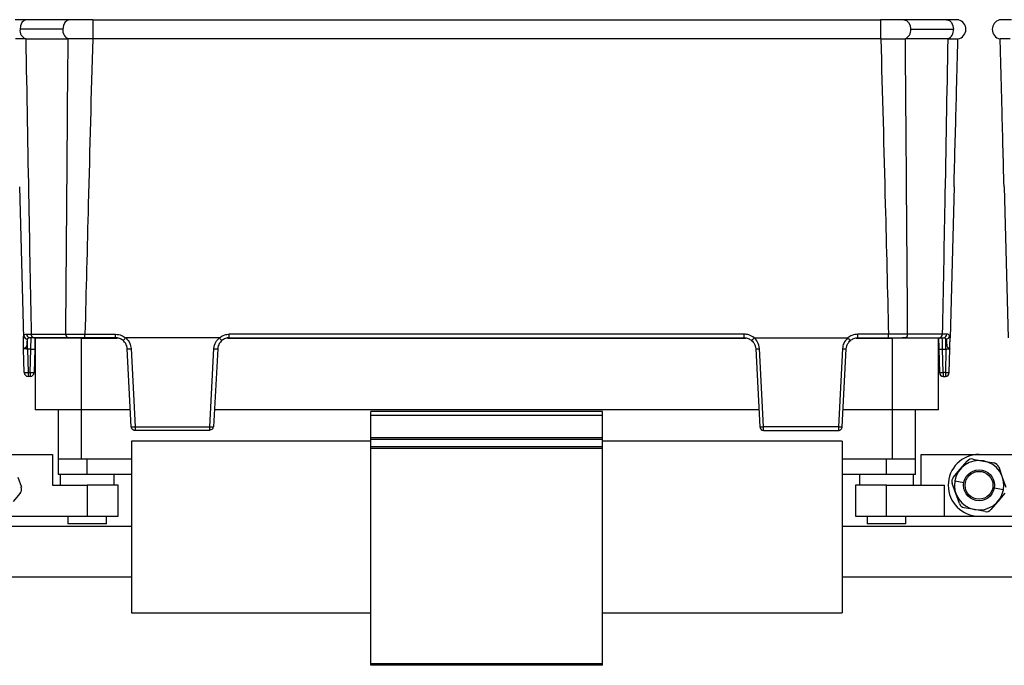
# Model space of a CAD drawing. Header units: millimetres. Extents: x -724 to 2929, y 427 to 799.
# Tile 23 of 51: x 237 to 364, y 596 to 680. Entities that reach past the tile are written whole.
import ezdxf

# ---------------------------------------------------------------- set-up
doc = ezdxf.new("R2010")
doc.units = ezdxf.units.MM

# ---------------------------------------------------------------- blocks, each defined once
blk = doc.blocks.new('Drawing View2')
at = {"color": 7, "linetype": 'Continuous', "lineweight": 25}
for p, q in [((379.5, 0), (373.95, 0)), ((382.5, 0), (382.5, -2.49)), ((382.5, 0), (484.51, 0)), ((484.51, 0), (484.51, -2.49)), ((493.06, 0), (487.52, 0)), ((378.61, -1.25), (373.07, -1.25)), ((488.4, -1.25), (493.94, -1.25)), ((373.81, -2.48), (379.3, -2.48)), ((379.34, -2.48), (379.3, -2.48)), ((484.51, -2.49), (382.5, -2.49)), ((487.67, -2.48), (487.71, -2.48)), ((493.2, -2.48), (487.71, -2.48)), ((372.99, -21.65), (373.51, -41.18)), ((494.02, -21.65), (493.51, -41.18)), ((500.49, -21.65), (501.01, -41.18)), ((373.93, -40.71), (374.52, -40.71)), ((374.52, -40.71), (379, -40.71)), ((381.48, -40.72), (385.45, -40.72)), ((381.48, -41.18), (381.48, -40.72)), ((385.45, -41.18), (385.45, -40.72)), ((466.84, -40.72), (400.17, -40.72)), ((400.17, -41.18), (400.17, -40.72)), ((466.84, -41.18), (466.84, -40.72)), ((485.53, -40.72), (481.56, -40.72)), ((481.56, -41.18), (481.56, -40.72)), ((485.53, -41.18), (485.53, -40.72)), ((492.49, -40.71), (488.01, -40.71)), ((493.08, -40.71), (492.49, -40.71)), ((373.51, -41.35), (373.51, -41.18)), ((373.52, -41.64), (373.51, -41.35)), ((374.04, -42.65), (374.04, -41.34)), ((374.52, -41.23), (374.52, -41.18)), ((379.35, -41.18), (374.86, -41.18)), ((375.01, -41.22), (375.01, -50.52)), ((381.01, -41.22), (375.01, -41.22)), ((379.35, -41.18), (379.71, -41.18)), ((381.01, -50.52), (381.01, -41.22)), ((381.01, -41.22), (385.68, -41.22)), ((385.45, -41.18), (381.48, -41.18)), ((398.88, -41.18), (386.75, -41.18)), ((399.94, -41.22), (467.07, -41.22)), ((400.17, -41.18), (466.84, -41.18)), ((468.14, -41.18), (480.27, -41.18)), ((481.33, -41.22), (486.01, -41.22)), ((481.56, -41.18), (485.53, -41.18)), ((486.01, -41.22), (486.01, -50.52)), ((492.01, -41.22), (486.01, -41.22)), ((487.66, -41.18), (487.3, -41.18)), ((487.66, -41.18), (492.15, -41.18)), ((492.01, -50.52), (492.01, -41.22)), ((492.5, -41.23), (492.49, -41.18)), ((492.97, -42.65), (492.97, -41.34)), ((493.5, -41.35), (493.51, -41.18)), ((493.5, -41.64), (493.5, -41.35)), ((373.62, -45.7), (373.54, -42.65)), ((374.47, -42.65), (374.04, -42.65)), ((374.04, -42.65), (374.12, -45.7)), ((374.39, -45.7), (374.47, -42.65)), ((374.97, -42.65), (374.89, -45.7)), ((387.48, -52.71), (386.95, -42.61)), ((387.44, -42.59), (387.97, -52.7)), ((397.65, -52.7), (398.18, -42.59)), ((398.67, -42.61), (398.14, -52.71)), ((468.34, -42.61), (468.87, -52.71)), ((469.36, -52.7), (468.83, -42.59)), ((479.57, -42.59), (479.04, -52.7)), ((479.53, -52.71), (480.06, -42.61)), ((492.04, -42.65), (492.12, -45.7)), ((492.54, -42.65), (492.97, -42.65)), ((492.62, -45.7), (492.54, -42.65)), ((492.97, -42.65), (492.89, -45.7)), ((493.39, -45.7), (493.47, -42.65)), ((374.12, -45.7), (374.39, -45.7)), ((374.12, -45.7), (374.12, -46.18)), ((374.39, -45.7), (374.39, -46.18)), ((492.89, -45.7), (492.62, -45.7)), ((492.62, -45.7), (492.62, -46.18)), ((492.89, -45.7), (492.89, -46.18)), ((374.39, -46.18), (374.12, -46.18)), ((492.62, -46.18), (492.89, -46.18)), ((381.01, -50.52), (375.01, -50.52)), ((378.01, -50.52), (378.01, -56.88)), ((387.37, -50.52), (381.01, -50.52)), ((381.01, -56.88), (381.01, -50.52)), ((468.76, -50.52), (398.26, -50.52)), ((448.51, -50.74), (418.51, -50.74)), ((418.51, -51.24), (418.51, -50.74)), ((448.51, -51.24), (448.51, -50.74)), ((486.01, -50.52), (479.65, -50.52)), ((492.01, -50.52), (486.01, -50.52)), ((486.01, -50.52), (486.01, -56.88)), ((489.01, -56.88), (489.01, -50.52)), ((448.51, -51.24), (418.51, -51.24)), ((418.51, -54.14), (418.51, -51.24)), ((448.51, -54.14), (448.51, -51.24)), ((387.97, -52.7), (397.65, -52.7)), ((397.65, -53.18), (387.98, -53.18)), ((479.04, -52.7), (469.36, -52.7)), ((469.36, -53.18), (479.03, -53.18)), ((387.51, -54.58), (387.51, -76.78)), ((418.51, -54.58), (387.51, -54.58)), ((448.51, -54.14), (418.51, -54.14)), ((418.51, -54.35), (418.51, -54.14)), ((448.51, -54.35), (418.51, -54.35)), ((418.51, -55.32), (418.51, -54.35)), ((448.51, -54.35), (448.51, -54.14)), ((448.51, -55.32), (448.51, -54.35)), ((479.51, -54.58), (448.51, -54.58)), ((479.51, -54.58), (479.51, -76.78)), ((448.51, -55.32), (418.51, -55.32)), ((418.51, -55.53), (418.51, -55.32)), ((448.51, -55.53), (418.51, -55.53)), ((418.51, -83.38), (418.51, -55.53)), ((448.51, -55.53), (448.51, -55.32)), ((448.51, -83.38), (448.51, -55.53)), ((369.76, -56.28), (377.26, -56.28)), ((377.26, -56.28), (377.26, -60.28)), ((378.01, -56.88), (378.01, -58.88)), ((381.01, -56.88), (378.01, -56.88)), ((387.51, -56.88), (381.01, -56.88)), ((381.76, -58.88), (381.76, -56.88)), ((486.01, -56.88), (479.51, -56.88)), ((485.26, -58.88), (485.26, -56.88)), ((489.01, -56.88), (486.01, -56.88)), ((489.01, -58.88), (489.01, -56.88)), ((489.76, -60.28), (489.76, -56.28)), ((489.76, -56.28), (497.26, -56.28)), ((494.82, -58.21), (495.72, -57.15)), ((496.47, -56.89), (497.84, -57.14)), ((497.26, -56.28), (504.76, -56.28)), ((497.84, -57.14), (499.2, -57.39)), ((493.92, -59.26), (494.82, -58.21)), ((499.81, -57.91), (500.27, -59.21)), ((372.77, -59.21), (373.24, -60.52)), ((381.76, -58.88), (378.01, -58.88)), ((378.26, -58.88), (378.26, -60.28)), ((387.51, -58.88), (381.76, -58.88)), ((385.26, -60.28), (385.26, -58.88)), ((485.26, -58.88), (479.51, -58.88)), ((481.76, -58.88), (481.76, -60.28)), ((489.01, -58.88), (485.26, -58.88)), ((488.76, -60.28), (488.76, -58.88)), ((494.11, -59.71), (495.29, -59.92)), ((500.27, -59.21), (500.74, -60.52)), ((377.26, -60.28), (381.76, -60.28)), ((381.76, -60.28), (381.76, -64.28)), ((385.76, -60.28), (381.76, -60.28)), ((385.76, -64.28), (385.76, -60.28)), ((481.26, -60.28), (481.26, -64.28)), ((485.26, -60.28), (481.26, -60.28)), ((485.26, -64.28), (485.26, -60.28)), ((485.26, -60.28), (492.76, -60.28)), ((492.76, -64.28), (492.76, -60.28)), ((494.24, -61.36), (493.78, -60.05)), ((500.4, -60.86), (499.22, -60.65)), ((373.09, -61.31), (372.19, -62.36)), ((494.71, -62.66), (494.24, -61.36)), ((499.69, -62.36), (498.79, -63.41)), ((500.59, -61.31), (499.69, -62.36)), ((496.68, -63.43), (495.31, -63.18)), ((498.04, -63.68), (496.68, -63.43)), ((369.76, -64.28), (381.76, -64.28)), ((379.26, -64.28), (379.26, -65.28)), ((381.76, -64.28), (385.76, -64.28)), ((384.26, -65.28), (384.26, -64.28)), ((481.26, -64.28), (485.26, -64.28)), ((482.76, -64.28), (482.76, -65.28)), ((485.26, -64.28), (492.76, -64.28)), ((487.76, -65.28), (487.76, -64.28)), ((492.76, -64.28), (497.26, -64.28)), ((497.26, -64.28), (509.26, -64.28)), ((387.51, -65.63), (352.01, -65.63)), ((384.26, -65.28), (379.26, -65.28)), ((515.01, -65.63), (479.51, -65.63)), ((487.76, -65.28), (482.76, -65.28)), ((352.01, -72.13), (387.51, -72.13)), ((479.51, -72.13), (515.01, -72.13)), ((387.51, -76.78), (418.51, -76.78)), ((448.51, -76.78), (479.51, -76.78)), ((448.51, -83.38), (418.51, -83.38)), ((418.51, -83.58), (418.51, -83.38)), ((448.51, -83.58), (418.51, -83.58)), ((448.51, -83.58), (448.51, -83.38))]:
    blk.add_line(p, q, dxfattribs=at)
at = {"color": 7, "linetype": 'Continuous', "lineweight": 25, "flags": 128}
for points in [[(373.95, 0), (373.93, 0), (373.6, -0.1), (373.32, -0.38), (373.14, -0.78), (373.07, -1.25)], [(379.5, 0), (379.5, 0), (379.16, -0.1), (378.87, -0.37), (378.68, -0.77), (378.61, -1.25)], [(487.52, 0), (487.52, 0), (487.86, -0.1), (488.14, -0.37), (488.33, -0.77), (488.4, -1.25)], [(493.06, 0), (493.08, 0), (493.41, -0.1), (493.69, -0.38), (493.88, -0.78), (493.94, -1.25)]]:
    blk.add_lwpolyline(points, dxfattribs=at)
at = {"color": 7, "linetype": 'Continuous', "lineweight": 25}
for radius in [2, 1.8]:
    blk.add_circle((497.26, -60.28), radius, dxfattribs=at)
for centre, radius, start, end in [((374.27, -1.37), 1.21, 174.2808, 247.0332), ((379.81, -1.37), 1.21, 174.2772, 247.0522), ((487.2, -1.37), 1.21, 292.9478, 5.7228), ((492.74, -1.37), 1.21, 292.9668, 5.7192), ((494.3, -1.25), 1.25, 280.0562, 0), ((494.3, -1.25), 1.25, 0, 75.1141), ((500.21, -1.25), 1.25, 103.4111, 180), ((500.21, -1.25), 1.25, 180, 259.9438), ((374.39, -40.73), 0.46, 177.902, 266.0718), ((374.95, -40.76), 0.433, 173.0761, 258.8731), ((379.43, -40.76), 0.433, 173.0761, 258.8731), ((487.58, -40.76), 0.433, 281.1269, 6.9239), ((492.06, -40.76), 0.433, 281.1269, 6.9239), ((492.62, -40.73), 0.46, 273.9282, 2.098), ((374.07, -40.83), 0.512, 189.6733, 267.3209), ((492.95, -40.83), 0.512, 272.6791, 350.3267), ((374.72, -37.87), 4.78, 267.0055, 272.9945), ((387.07, -37.92), 4.69, 268.5083, 274.4927), ((398.55, -37.92), 4.69, 265.5073, 271.4917), ((468.46, -37.92), 4.69, 268.5083, 274.4927), ((479.94, -37.92), 4.69, 265.5073, 271.4917), ((492.29, -37.87), 4.78, 267.0055, 272.9945), ((373.87, -40.92), 4.78, 267.0055, 272.9945), ((374.12, -45.68), 0.5, 181.5, 270), ((374.64, -40.92), 4.78, 267.0055, 272.9945), ((374.39, -45.68), 0.5, 270, 358.5), ((492.37, -40.92), 4.78, 267.0055, 272.9945), ((492.62, -45.68), 0.5, 181.5, 270), ((493.14, -40.92), 4.78, 267.0055, 272.9945), ((492.89, -45.68), 0.5, 270, 358.5), ((387.6, -48.02), 4.69, 268.5083, 274.4927), ((387.73, -50.37), 2.36, 264.0433, 275.9567), ((398.02, -48.02), 4.69, 265.5073, 271.4917), ((397.7, -52.64), 0.445, 263.4923, 350.4061), ((468.99, -48.02), 4.69, 268.5083, 274.4927), ((469.36, -52.69), 0.49, 183, 270), ((479.41, -48.02), 4.69, 265.5073, 271.4917), ((479.29, -50.37), 2.36, 264.0433, 275.9567), ((497.26, -60.28), 4, 90, 270), ((497.26, -60.28), 3.2, 349.5715, 169.2807), ((496.33, -57.67), 0.8, 79.5715, 139.5715), ((499.05, -58.18), 0.8, 19.5715, 79.5715), ((494.53, -59.78), 0.8, 139.5715, 199.5715), ((497.26, -60.28), 3.2, 169.5715, 349.2807), ((497.26, -60.28), 3.2, 169.2807, 169.5715), ((372.48, -60.79), 0.8, 319.5715, 19.5715), ((497.26, -60.28), 3.2, 349.2807, 349.5715), ((495.46, -62.39), 0.8, 199.5715, 259.5715), ((498.18, -62.9), 0.8, 259.5715, 319.5715)]:
    blk.add_arc(centre, radius, start, end, dxfattribs=at)
for points, knots in [([(382.5, 0), (382.22, 0), (381.66, 0), (380.86, 0), (380.12, 0), (379.7, 0), (379.49, 0)], [0, 0, 0, 0, 0.251352, 0.500357, 0.750554, 1, 1, 1, 1]), ([(487.52, 0), (487.31, 0), (486.9, 0), (486.15, 0), (485.35, 0), (484.79, 0), (484.51, 0)], [0, 0, 0, 0, 0.249446, 0.499643, 0.748648, 1, 1, 1, 1]), ([(373.96, 0), (373.76, 0), (373.34, 0), (372.88, -0.01), (372.54, -0.02), (372.46, -0.03), (372.42, -0.03)], [0, 0, 0, 0, 0.244853, 0.491764, 0.744142, 1, 1, 1, 1]), ([(494.62, -0.04), (494.58, -0.04), (494.49, -0.02), (494.15, -0.01), (493.68, 0), (493.26, 0), (493.05, 0)], [0, 0, 0, 0, 0.256441, 0.509026, 0.755751, 1, 1, 1, 1]), ([(501.46, 0), (501.26, 0), (500.84, 0), (500.38, -0.01), (500.04, -0.02), (499.96, -0.03), (499.92, -0.03)], [0, 0, 0, 0, 0.244853, 0.491764, 0.744142, 1, 1, 1, 1]), ([(373.8, -2.48), (373.43, -2.48), (372.68, -2.48), (372.55, -2.48), (372.49, -2.48)], [0, 0, 0, 0, 0.500454, 1, 1, 1, 1]), ([(373.81, -2.48), (373.81, -2.48), (373.8, -2.48), (373.8, -2.48), (373.8, -2.48)], [0, 0, 0, 0, 0.56, 1, 1, 1, 1]), ([(373.81, -2.48), (373.94, -9.62), (374.16, -22.36), (374.41, -35.1), (374.52, -40.71)], [0, 0, 0, 0, 0.560004, 1, 1, 1, 1]), ([(379, -40.71), (379.06, -33.57), (379.15, -20.83), (379.25, -8.09), (379.3, -2.48)], [0, 0, 0, 0, 0.5600014, 1, 1, 1, 1]), ([(382.48, -2.49), (381.95, -2.49), (381.12, -2.49), (380.07, -2.48), (379.59, -2.48), (379.34, -2.48)], [0, 0, 0, 0, 0.455145, 0.719094, 1, 1, 1, 1]), ([(382.48, -2.49), (382.28, -9.62), (381.94, -22.37), (381.62, -35.11), (381.48, -40.72)], [0, 0, 0, 0, 0.560004, 1, 1, 1, 1]), ([(382.48, -2.49), (382.48, -2.49), (382.49, -2.49), (382.5, -2.49), (382.5, -2.49)], [0, 0, 0, 0, 0.559994, 1, 1, 1, 1]), ([(484.53, -2.49), (484.53, -2.49), (484.52, -2.49), (484.52, -2.49), (484.51, -2.49)], [0, 0, 0, 0, 0.559994, 1, 1, 1, 1]), ([(484.53, -2.49), (485, -2.49), (485.79, -2.48), (486.86, -2.48), (487.39, -2.48), (487.67, -2.48)], [0, 0, 0, 0, 0.404901, 0.678921, 1, 1, 1, 1]), ([(484.53, -2.49), (484.73, -9.62), (485.08, -22.37), (485.39, -35.11), (485.53, -40.72)], [0, 0, 0, 0, 0.560004, 1, 1, 1, 1]), ([(488.01, -40.71), (487.96, -33.57), (487.86, -20.83), (487.76, -8.09), (487.71, -2.48)], [0, 0, 0, 0, 0.5600014, 1, 1, 1, 1]), ([(493.2, -2.48), (493.08, -9.62), (492.85, -22.36), (492.6, -35.1), (492.49, -40.71)], [0, 0, 0, 0, 0.560004, 1, 1, 1, 1]), ([(493.2, -2.48), (493.21, -2.48), (493.21, -2.48), (493.21, -2.48), (493.21, -2.48)], [0, 0, 0, 0, 0.56, 1, 1, 1, 1]), ([(493.21, -2.48), (493.43, -2.48), (493.83, -2.48), (494.36, -2.48), (494.46, -2.48), (494.52, -2.48)], [0, 0, 0, 0, 0.2860724, 0.5160768, 1, 1, 1, 1]), ([(494.02, -21.65), (494.11, -18.07), (494.28, -11.68), (494.45, -5.29), (494.52, -2.48)], [0, 0, 0, 0, 0.560019, 1, 1, 1, 1]), ([(501.3, -2.48), (500.93, -2.48), (500.18, -2.48), (500.05, -2.48), (499.99, -2.48)], [0, 0, 0, 0, 0.500454, 1, 1, 1, 1]), ([(500.49, -21.65), (500.4, -18.07), (500.23, -11.68), (500.07, -5.29), (499.99, -2.48)], [0, 0, 0, 0, 0.560019, 1, 1, 1, 1]), ([(373.56, -40.92), (373.6, -40.85), (373.68, -40.73), (373.85, -40.72), (373.93, -40.71)], [0, 0, 0, 0, 0.498303, 1, 1, 1, 1]), ([(379, -40.71), (379.18, -40.71), (379.52, -40.71), (380.13, -40.72), (380.79, -40.72), (381.25, -40.72), (381.48, -40.72)], [0, 0, 0, 0, 0.250771, 0.499923, 0.749565, 1, 1, 1, 1]), ([(385.45, -40.72), (385.72, -40.75), (386.19, -40.8), (386.57, -41.07), (386.74, -41.19)], [0, 0, 0, 0, 0.559922, 1, 1, 1, 1]), ([(398.89, -41.19), (399.11, -41.04), (399.5, -40.77), (399.96, -40.74), (400.17, -40.72)], [0, 0, 0, 0, 0.560071, 1, 1, 1, 1]), ([(468.13, -41.19), (467.91, -41.04), (467.52, -40.77), (467.05, -40.74), (466.84, -40.72)], [0, 0, 0, 0, 0.560071, 1, 1, 1, 1]), ([(481.56, -40.72), (481.3, -40.75), (480.83, -40.8), (480.44, -41.07), (480.28, -41.19)], [0, 0, 0, 0, 0.559922, 1, 1, 1, 1]), ([(488.01, -40.71), (487.84, -40.71), (487.49, -40.71), (486.88, -40.72), (486.22, -40.72), (485.76, -40.72), (485.53, -40.72)], [0, 0, 0, 0, 0.250771, 0.499923, 0.749565, 1, 1, 1, 1]), ([(493.45, -40.92), (493.41, -40.85), (493.33, -40.73), (493.17, -40.72), (493.08, -40.71)], [0, 0, 0, 0, 0.498303, 1, 1, 1, 1]), ([(373.51, -41.35), (373.51, -41.26), (373.51, -41.09), (373.54, -40.97), (373.56, -40.92)], [0, 0, 0, 0, 0.493609, 1, 1, 1, 1]), ([(373.54, -42.65), (373.54, -42.37), (373.53, -42.01), (373.52, -41.71), (373.52, -41.64)], [0, 0, 0, 0, 0.741632, 1, 1, 1, 1]), ([(374.04, -41.34), (374.02, -41.41), (373.96, -41.55), (373.97, -41.87), (373.94, -42.15), (373.87, -42.35), (373.82, -42.41), (373.8, -42.44)], [0, 0, 0, 0, 0.277538, 0.553015, 0.833899, 0.910241, 1, 1, 1, 1]), ([(374.36, -41.18), (374.29, -41.19), (374.15, -41.2), (374.08, -41.29), (374.04, -41.34)], [0, 0, 0, 0, 0.507374, 1, 1, 1, 1]), ([(374.86, -41.18), (374.76, -41.18), (374.57, -41.18), (374.42, -41.18), (374.36, -41.18)], [0, 0, 0, 0, 0.559707, 1, 1, 1, 1]), ([(374.47, -42.65), (374.47, -42.53), (374.48, -42.31), (374.49, -41.94), (374.51, -41.57), (374.52, -41.29), (374.52, -41.25), (374.52, -41.23)], [0, 0, 0, 0, 0.173106, 0.325249, 0.565721, 0.854963, 1, 1, 1, 1]), ([(375.01, -41.18), (375.01, -41.21), (375, -41.35), (374.99, -41.82), (374.98, -42.34), (374.97, -42.65)], [0, 0, 0, 0, 0.07313, 0.440036, 1, 1, 1, 1]), ([(381.48, -41.18), (381.03, -41.18), (380.23, -41.18), (379.62, -41.18), (379.35, -41.18)], [0, 0, 0, 0, 0.558912, 1, 1, 1, 1]), ([(386.42, -41.54), (386.27, -41.44), (385.98, -41.23), (385.63, -41.2), (385.45, -41.18)], [0, 0, 0, 0, 0.510825, 1, 1, 1, 1]), ([(386.42, -41.54), (386.43, -41.54), (386.43, -41.54), (386.45, -41.51), (386.49, -41.47), (386.55, -41.41), (386.63, -41.31), (386.7, -41.23), (386.74, -41.19)], [0, 0, 0, 0, 0.139541, 0.281229, 0.42135, 0.556376, 0.799485, 1, 1, 1, 1]), ([(386.95, -42.61), (386.94, -42.48), (386.91, -42.25), (386.74, -41.87), (386.55, -41.67), (386.42, -41.54)], [0, 0, 0, 0, 0.302331, 0.570083, 1, 1, 1, 1]), ([(386.74, -41.19), (386.74, -41.19), (386.74, -41.19), (386.74, -41.18), (386.75, -41.18), (386.75, -41.18)], [0, 0, 0, 0, 0.279345, 0.559313, 1, 1, 1, 1]), ([(386.75, -41.18), (386.96, -41.41), (387.33, -41.82), (387.41, -42.36), (387.44, -42.59)], [0, 0, 0, 0, 0.559975, 1, 1, 1, 1]), ([(398.18, -42.59), (398.23, -42.29), (398.33, -41.75), (398.71, -41.36), (398.88, -41.18)], [0, 0, 0, 0, 0.560027, 1, 1, 1, 1]), ([(399.2, -41.54), (399.08, -41.67), (398.88, -41.87), (398.72, -42.25), (398.69, -42.48), (398.67, -42.61)], [0, 0, 0, 0, 0.429917, 0.697669, 1, 1, 1, 1]), ([(398.88, -41.18), (398.88, -41.18), (398.88, -41.18), (398.88, -41.19), (398.89, -41.19), (398.89, -41.19)], [0, 0, 0, 0, 0.559257, 0.77874, 1, 1, 1, 1]), ([(399.2, -41.54), (399.2, -41.54), (399.19, -41.54), (399.17, -41.51), (399.13, -41.47), (399.07, -41.41), (398.99, -41.31), (398.92, -41.23), (398.89, -41.19)], [0, 0, 0, 0, 0.139837, 0.281809, 0.422153, 0.557296, 0.800225, 1, 1, 1, 1]), ([(400.17, -41.18), (400, -41.2), (399.64, -41.23), (399.35, -41.44), (399.2, -41.54)], [0, 0, 0, 0, 0.489175, 1, 1, 1, 1]), ([(466.84, -41.18), (467.02, -41.2), (467.37, -41.23), (467.66, -41.44), (467.81, -41.54)], [0, 0, 0, 0, 0.489175, 1, 1, 1, 1]), ([(467.81, -41.54), (467.82, -41.54), (467.82, -41.54), (467.84, -41.51), (467.88, -41.47), (467.94, -41.41), (468.02, -41.31), (468.09, -41.23), (468.13, -41.19)], [0, 0, 0, 0, 0.139541, 0.281229, 0.42135, 0.556376, 0.799485, 1, 1, 1, 1]), ([(467.81, -41.54), (467.94, -41.67), (468.13, -41.87), (468.3, -42.25), (468.33, -42.48), (468.34, -42.61)], [0, 0, 0, 0, 0.429917, 0.697669, 1, 1, 1, 1]), ([(468.14, -41.18), (468.13, -41.18), (468.13, -41.18), (468.13, -41.19), (468.13, -41.19), (468.13, -41.19)], [0, 0, 0, 0, 0.559257, 0.77874, 1, 1, 1, 1]), ([(468.83, -42.59), (468.78, -42.29), (468.68, -41.75), (468.3, -41.36), (468.14, -41.18)], [0, 0, 0, 0, 0.560027, 1, 1, 1, 1]), ([(480.27, -41.18), (480.06, -41.41), (479.69, -41.82), (479.61, -42.36), (479.57, -42.59)], [0, 0, 0, 0, 0.559975, 1, 1, 1, 1]), ([(480.06, -42.61), (480.08, -42.48), (480.11, -42.25), (480.27, -41.87), (480.47, -41.67), (480.59, -41.54)], [0, 0, 0, 0, 0.302331, 0.570083, 1, 1, 1, 1]), ([(480.28, -41.19), (480.28, -41.19), (480.27, -41.19), (480.27, -41.18), (480.27, -41.18), (480.27, -41.18)], [0, 0, 0, 0, 0.279345, 0.559313, 1, 1, 1, 1]), ([(480.59, -41.54), (480.59, -41.54), (480.58, -41.54), (480.56, -41.51), (480.52, -41.47), (480.46, -41.41), (480.38, -41.31), (480.31, -41.23), (480.28, -41.19)], [0, 0, 0, 0, 0.139837, 0.281809, 0.422153, 0.557296, 0.800225, 1, 1, 1, 1]), ([(480.59, -41.54), (480.74, -41.44), (481.03, -41.23), (481.39, -41.2), (481.56, -41.18)], [0, 0, 0, 0, 0.510825, 1, 1, 1, 1]), ([(485.53, -41.18), (485.98, -41.18), (486.78, -41.18), (487.39, -41.18), (487.66, -41.18)], [0, 0, 0, 0, 0.558912, 1, 1, 1, 1]), ([(492.01, -41.18), (492.01, -41.21), (492.01, -41.35), (492.02, -41.82), (492.04, -42.34), (492.04, -42.65)], [0, 0, 0, 0, 0.07313, 0.440036, 1, 1, 1, 1]), ([(492.15, -41.18), (492.26, -41.18), (492.45, -41.18), (492.59, -41.18), (492.65, -41.18)], [0, 0, 0, 0, 0.559707, 1, 1, 1, 1]), ([(492.54, -42.65), (492.54, -42.53), (492.53, -42.31), (492.52, -41.95), (492.51, -41.56), (492.5, -41.38), (492.5, -41.29)], [0, 0, 0, 0, 0.2024825, 0.3804376, 0.6616829, 1, 1, 1, 1]), ([(492.65, -41.18), (492.73, -41.19), (492.87, -41.2), (492.94, -41.29), (492.97, -41.34)], [0, 0, 0, 0, 0.507374, 1, 1, 1, 1]), ([(492.97, -41.34), (493, -41.41), (493.05, -41.55), (493.05, -41.87), (493.07, -42.15), (493.14, -42.35), (493.19, -42.41), (493.22, -42.44)], [0, 0, 0, 0, 0.277538, 0.553015, 0.833899, 0.910241, 1, 1, 1, 1]), ([(493.5, -41.35), (493.5, -41.26), (493.5, -41.09), (493.47, -40.97), (493.45, -40.92)], [0, 0, 0, 0, 0.493609, 1, 1, 1, 1]), ([(493.47, -42.65), (493.48, -42.37), (493.49, -42.01), (493.49, -41.71), (493.5, -41.64)], [0, 0, 0, 0, 0.741632, 1, 1, 1, 1]), ([(373.8, -42.44), (373.75, -42.48), (373.67, -42.55), (373.57, -42.6), (373.55, -42.63), (373.54, -42.65)], [0, 0, 0, 0, 0.347408, 0.630941, 1, 1, 1, 1]), ([(374.04, -42.65), (374.01, -42.64), (373.94, -42.64), (373.82, -42.63), (373.68, -42.63), (373.59, -42.63), (373.55, -42.64), (373.55, -42.64), (373.54, -42.65)], [0, 0, 0, 0, 0.130705, 0.25774, 0.5, 0.742232, 0.869274, 1, 1, 1, 1]), ([(492.97, -42.65), (493, -42.64), (493.07, -42.64), (493.2, -42.63), (493.33, -42.63), (493.42, -42.63), (493.46, -42.64), (493.47, -42.64), (493.47, -42.65)], [0, 0, 0, 0, 0.130726, 0.257768, 0.5000002, 0.7422598, 0.8692948, 1, 1, 1, 1]), ([(493.22, -42.44), (493.26, -42.48), (493.34, -42.55), (493.45, -42.6), (493.46, -42.63), (493.47, -42.65)], [0, 0, 0, 0, 0.347408, 0.630941, 1, 1, 1, 1]), ([(387.48, -52.71), (387.48, -52.71), (387.48, -52.71), (387.48, -52.71), (387.48, -52.71)], [0, 0, 0, 0, 0.56, 1, 1, 1, 1]), ([(387.98, -53.18), (387.94, -53.18), (387.87, -53.18), (387.75, -53.13), (387.62, -53.05), (387.51, -52.9), (387.49, -52.77), (387.48, -52.71)], [0, 0, 0, 0, 0.155365, 0.290749, 0.500796, 0.757657, 1, 1, 1, 1]), ([(387.97, -52.7), (387.97, -52.7), (387.97, -52.7), (387.97, -52.71), (387.97, -52.71)], [0, 0, 0, 0, 0.56, 1, 1, 1, 1]), ([(387.97, -52.71), (387.97, -52.76), (387.97, -52.87), (387.97, -52.99), (387.98, -53.08), (387.98, -53.14), (387.98, -53.18), (387.98, -53.18), (387.98, -53.18)], [0, 0, 0, 0, 0.19781, 0.429961, 0.559488, 0.697674, 0.844514, 1, 1, 1, 1]), ([(398.14, -52.71), (398.14, -52.71), (398.14, -52.71), (398.14, -52.72), (398.14, -52.72), (398.14, -52.72), (398.14, -52.72)], [0, 0, 0, 0, 0.270759, 0.562561, 0.789542, 1, 1, 1, 1]), ([(468.87, -52.71), (468.87, -52.71), (468.87, -52.71), (468.87, -52.72), (468.87, -52.72), (468.87, -52.72), (468.87, -52.72)], [0, 0, 0, 0, 0.270759, 0.562561, 0.789542, 1, 1, 1, 1]), ([(479.04, -52.71), (479.04, -52.76), (479.04, -52.87), (479.04, -52.99), (479.04, -53.08), (479.04, -53.14), (479.03, -53.18), (479.03, -53.18), (479.03, -53.18)], [0, 0, 0, 0, 0.19781, 0.429961, 0.559488, 0.697674, 0.844514, 1, 1, 1, 1]), ([(479.03, -53.18), (479.07, -53.18), (479.14, -53.18), (479.26, -53.13), (479.39, -53.05), (479.5, -52.9), (479.52, -52.77), (479.53, -52.71)], [0, 0, 0, 0, 0.15539, 0.290783, 0.500796, 0.757678, 1, 1, 1, 1]), ([(479.04, -52.7), (479.04, -52.7), (479.04, -52.7), (479.04, -52.71), (479.04, -52.71)], [0, 0, 0, 0, 0.56, 1, 1, 1, 1]), ([(479.53, -52.71), (479.53, -52.71), (479.53, -52.71), (479.53, -52.71), (479.53, -52.71)], [0, 0, 0, 0, 0.56, 1, 1, 1, 1])]:
    blk.add_open_spline(points, degree=3, knots=knots, dxfattribs=at)
for points in [[(397.65, -53.18), (397.65, -53.18), (397.65, -53.16), (397.65, -53.05), (397.65, -52.89), (397.65, -52.76), (397.65, -52.7)], [(469.36, -53.18), (469.36, -53.18), (469.36, -53.16), (469.36, -53.05), (469.36, -52.89), (469.36, -52.76), (469.36, -52.7)]]:
    blk.add_open_spline(points, degree=3, dxfattribs=at)

msp = doc.modelspace()

# ---------------------------------------------------------------- block references
at = {"color": 7, "linetype": 'Continuous', "lineweight": 25}
msp.add_blockref('Drawing View2', (-136.48, 680.07), dxfattribs=at)

doc.saveas('drawing.dxf')
